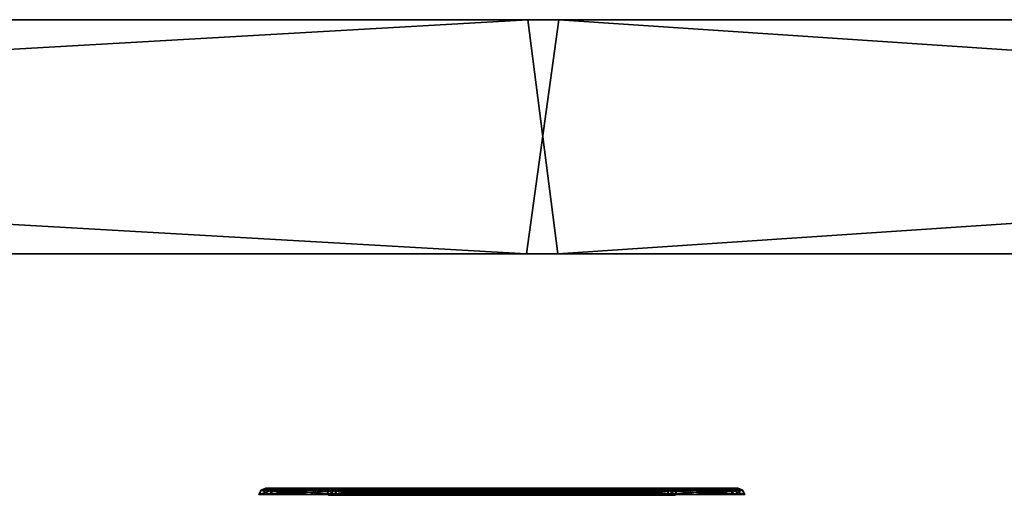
# Model space of a CAD drawing. Header units: millimetres. Extents: x -150 to 150, y -85 to 1149.
# Tile 214 of 256: x 102.25 to 106.45, y 1014.37 to 1016.4. Entities that reach past the tile are written whole.
import ezdxf

# ---------------------------------------------------------------- set-up
doc = ezdxf.new("R2010")
doc.units = ezdxf.units.MM
doc.header["$LTSCALE"] = 21.359881
for name, color, linetype in [('3798', 7, 'CONTINUOUS'), ('3799', 7, 'CONTINUOUS'), ('3800', 7, 'CONTINUOUS'), ('3801', 7, 'CONTINUOUS'), ('3802', 7, 'CONTINUOUS'), ('3803', 7, 'CONTINUOUS'), ('3804', 7, 'CONTINUOUS'), ('3805', 7, 'CONTINUOUS'), ('3839', 7, 'CONTINUOUS'), ('3840', 7, 'CONTINUOUS'), ('3841', 7, 'CONTINUOUS'), ('3842', 7, 'CONTINUOUS'), ('3843', 7, 'CONTINUOUS'), ('3844', 7, 'CONTINUOUS'), ('3845', 7, 'CONTINUOUS'), ('3846', 7, 'CONTINUOUS'), ('9017', 7, 'CONTINUOUS'), ('9018', 7, 'CONTINUOUS'), ('9019', 7, 'CONTINUOUS')]:
    doc.layers.add(name, color=color, linetype=linetype)

msp = doc.modelspace()

# ---------------------------------------------------------------- linework, layer by layer
at = {"layer": '3798', "linetype": 'CONTINUOUS'}
for points in [[(104.0511, 1014.3912, 261.321), (104.0533, 1014.3815, 261.3271), (104.441, 1014.37, 261.298), (104.0511, 1014.3912, 261.321)], [(104.4426, 1014.3912, 261.2894), (104.0511, 1014.3912, 261.321), (104.441, 1014.37, 261.298), (104.4426, 1014.3912, 261.2894)], [(104.0533, 1014.3815, 261.3271), (104.0541, 1014.37, 261.3293), (104.441, 1014.37, 261.298), (104.0533, 1014.3815, 261.3271)], [(104.7918, 1014.37, 261.4645), (104.4426, 1014.3912, 261.2894), (104.441, 1014.37, 261.298), (104.7918, 1014.37, 261.4645)], [(104.7975, 1014.3912, 261.4578), (104.4426, 1014.3912, 261.2894), (104.7918, 1014.37, 261.4645), (104.7975, 1014.3912, 261.4578)], [(104.5584, 1014.3815, 262.7444), (104.8839, 1014.3912, 262.5274), (104.5577, 1014.37, 262.7422), (104.5584, 1014.3815, 262.7444)], [(104.5577, 1014.37, 262.7422), (104.8839, 1014.3912, 262.5274), (104.8772, 1014.37, 262.5217), (104.5577, 1014.37, 262.7422)], [(104.5606, 1014.3912, 262.7505), (104.8839, 1014.3912, 262.5274), (104.5584, 1014.3815, 262.7444), (104.5606, 1014.3912, 262.7505)], [(105.0123, 1014.37, 261.784), (104.7975, 1014.3912, 261.4578), (104.7918, 1014.37, 261.4645), (105.0123, 1014.37, 261.784)], [(105.0206, 1014.3912, 261.781), (104.7975, 1014.3912, 261.4578), (105.0123, 1014.37, 261.784), (105.0206, 1014.3912, 261.781)], [(104.8839, 1014.3912, 262.5274), (105.0522, 1014.3912, 262.1725), (104.8772, 1014.37, 262.5217), (104.8839, 1014.3912, 262.5274)], [(104.8772, 1014.37, 262.5217), (105.0522, 1014.3912, 262.1725), (105.0436, 1014.37, 262.1709), (104.8772, 1014.37, 262.5217)], [(105.0436, 1014.37, 262.1709), (105.0206, 1014.3912, 261.781), (105.0123, 1014.37, 261.784), (105.0436, 1014.37, 262.1709)], [(105.0522, 1014.3912, 262.1725), (105.0206, 1014.3912, 261.781), (105.0436, 1014.37, 262.1709), (105.0522, 1014.3912, 262.1725)]]:
    msp.add_3dface(points, dxfattribs=at)
at = {"layer": '3799', "linetype": 'CONTINUOUS'}
for points in [[(104.044, 1014.4, 261.301), (104.4426, 1014.3912, 261.2894), (104.4466, 1014.4, 261.2686), (104.044, 1014.4, 261.301)], [(104.4426, 1014.3912, 261.2894), (104.044, 1014.4, 261.301), (104.0479, 1014.3977, 261.3119), (104.4426, 1014.3912, 261.2894)], [(104.0511, 1014.3912, 261.321), (104.4426, 1014.3912, 261.2894), (104.0479, 1014.3977, 261.3119), (104.0511, 1014.3912, 261.321)], [(104.4426, 1014.3912, 261.2894), (104.7975, 1014.3912, 261.4578), (104.4466, 1014.4, 261.2686), (104.4426, 1014.3912, 261.2894)], [(104.4466, 1014.4, 261.2686), (104.7975, 1014.3912, 261.4578), (104.8102, 1014.4, 261.4407), (104.4466, 1014.4, 261.2686)], [(104.8839, 1014.3912, 262.5274), (104.5606, 1014.3912, 262.7505), (104.7499, 1014.4, 262.6771), (104.8839, 1014.3912, 262.5274)], [(104.7499, 1014.4, 262.6771), (104.5606, 1014.3912, 262.7505), (104.5639, 1014.3977, 262.7597), (104.7499, 1014.4, 262.6771)], [(104.5678, 1014.4, 262.7705), (104.7499, 1014.4, 262.6771), (104.5639, 1014.3977, 262.7597), (104.5678, 1014.4, 262.7705)], [(104.9016, 1014.4, 262.5392), (104.8839, 1014.3912, 262.5274), (104.7499, 1014.4, 262.6771), (104.9016, 1014.4, 262.5392)], [(104.7975, 1014.3912, 261.4578), (105.0206, 1014.3912, 261.781), (105.0402, 1014.4, 261.7726), (104.7975, 1014.3912, 261.4578)], [(104.8102, 1014.4, 261.4407), (104.7975, 1014.3912, 261.4578), (105.0402, 1014.4, 261.7726), (104.8102, 1014.4, 261.4407)], [(105.0522, 1014.3912, 262.1725), (104.8839, 1014.3912, 262.5274), (104.9016, 1014.4, 262.5392), (105.0522, 1014.3912, 262.1725)], [(105.0735, 1014.4, 262.1743), (105.0522, 1014.3912, 262.1725), (104.9016, 1014.4, 262.5392), (105.0735, 1014.4, 262.1743)], [(105.0206, 1014.3912, 261.781), (105.0522, 1014.3912, 262.1725), (105.0735, 1014.4, 262.1743), (105.0206, 1014.3912, 261.781)], [(105.0402, 1014.4, 261.7726), (105.0206, 1014.3912, 261.781), (105.0735, 1014.4, 262.1743), (105.0402, 1014.4, 261.7726)]]:
    msp.add_3dface(points, dxfattribs=at)
at = {"layer": '3800', "linetype": 'CONTINUOUS'}
for points in [[(103.5595, 1014.3912, 261.899), (103.5911, 1014.3912, 262.2905), (103.5682, 1014.37, 261.9006), (103.5595, 1014.3912, 261.899)], [(103.7279, 1014.3912, 261.5442), (103.5595, 1014.3912, 261.899), (103.7346, 1014.37, 261.5498), (103.7279, 1014.3912, 261.5442)], [(103.7346, 1014.37, 261.5498), (103.5595, 1014.3912, 261.899), (103.5682, 1014.37, 261.9006), (103.7346, 1014.37, 261.5498)], [(103.5682, 1014.37, 261.9006), (103.5911, 1014.3912, 262.2905), (103.5994, 1014.37, 262.2876), (103.5682, 1014.37, 261.9006)], [(103.5911, 1014.3912, 262.2905), (103.8143, 1014.3912, 262.6138), (103.5994, 1014.37, 262.2876), (103.5911, 1014.3912, 262.2905)], [(103.5994, 1014.37, 262.2876), (103.8143, 1014.3912, 262.6138), (103.82, 1014.37, 262.6071), (103.5994, 1014.37, 262.2876)], [(104.0541, 1014.37, 261.3293), (104.0533, 1014.3815, 261.3271), (103.7279, 1014.3912, 261.5442), (104.0541, 1014.37, 261.3293)], [(104.0541, 1014.37, 261.3293), (103.7279, 1014.3912, 261.5442), (103.7346, 1014.37, 261.5498), (104.0541, 1014.37, 261.3293)], [(104.0533, 1014.3815, 261.3271), (104.0511, 1014.3912, 261.321), (103.7279, 1014.3912, 261.5442), (104.0533, 1014.3815, 261.3271)], [(103.8143, 1014.3912, 262.6138), (104.1691, 1014.3912, 262.7821), (103.82, 1014.37, 262.6071), (103.8143, 1014.3912, 262.6138)], [(103.82, 1014.37, 262.6071), (104.1691, 1014.3912, 262.7821), (104.1707, 1014.37, 262.7735), (103.82, 1014.37, 262.6071)], [(104.1691, 1014.3912, 262.7821), (104.5606, 1014.3912, 262.7505), (104.1707, 1014.37, 262.7735), (104.1691, 1014.3912, 262.7821)], [(104.5606, 1014.3912, 262.7505), (104.5584, 1014.3815, 262.7444), (104.1707, 1014.37, 262.7735), (104.5606, 1014.3912, 262.7505)], [(104.5584, 1014.3815, 262.7444), (104.5577, 1014.37, 262.7422), (104.1707, 1014.37, 262.7735), (104.5584, 1014.3815, 262.7444)]]:
    msp.add_3dface(points, dxfattribs=at)
at = {"layer": '3801', "linetype": 'CONTINUOUS'}
for points in [[(103.5911, 1014.3912, 262.2905), (103.5595, 1014.3912, 261.899), (103.5383, 1014.4, 261.8972), (103.5911, 1014.3912, 262.2905)], [(103.5716, 1014.4, 262.2989), (103.5911, 1014.3912, 262.2905), (103.5383, 1014.4, 261.8972), (103.5716, 1014.4, 262.2989)], [(103.5383, 1014.4, 261.8972), (103.5595, 1014.3912, 261.899), (103.7101, 1014.4, 261.5323), (103.5383, 1014.4, 261.8972)], [(103.5595, 1014.3912, 261.899), (103.7279, 1014.3912, 261.5442), (103.7101, 1014.4, 261.5323), (103.5595, 1014.3912, 261.899)], [(103.8143, 1014.3912, 262.6138), (103.5911, 1014.3912, 262.2905), (103.5716, 1014.4, 262.2989), (103.8143, 1014.3912, 262.6138)], [(103.8016, 1014.4, 262.6308), (103.8143, 1014.3912, 262.6138), (103.5716, 1014.4, 262.2989), (103.8016, 1014.4, 262.6308)], [(103.7101, 1014.4, 261.5323), (103.7279, 1014.3912, 261.5442), (103.8619, 1014.4, 261.3945), (103.7101, 1014.4, 261.5323)], [(103.7279, 1014.3912, 261.5442), (104.0511, 1014.3912, 261.321), (103.8619, 1014.4, 261.3945), (103.7279, 1014.3912, 261.5442)], [(104.1652, 1014.4, 262.803), (103.8143, 1014.3912, 262.6138), (103.8016, 1014.4, 262.6308), (104.1652, 1014.4, 262.803)], [(104.1691, 1014.3912, 262.7821), (103.8143, 1014.3912, 262.6138), (104.1652, 1014.4, 262.803), (104.1691, 1014.3912, 262.7821)], [(104.0511, 1014.3912, 261.321), (104.0479, 1014.3977, 261.3119), (103.8619, 1014.4, 261.3945), (104.0511, 1014.3912, 261.321)], [(104.0479, 1014.3977, 261.3119), (104.044, 1014.4, 261.301), (103.8619, 1014.4, 261.3945), (104.0479, 1014.3977, 261.3119)], [(104.5678, 1014.4, 262.7705), (104.1691, 1014.3912, 262.7821), (104.1652, 1014.4, 262.803), (104.5678, 1014.4, 262.7705)], [(104.5678, 1014.4, 262.7705), (104.5639, 1014.3977, 262.7597), (104.1691, 1014.3912, 262.7821), (104.5678, 1014.4, 262.7705)], [(104.5639, 1014.3977, 262.7597), (104.5606, 1014.3912, 262.7505), (104.1691, 1014.3912, 262.7821), (104.5639, 1014.3977, 262.7597)]]:
    msp.add_3dface(points, dxfattribs=at)
at = {"layer": '3802', "linetype": 'CONTINUOUS'}
for points in [[(103.9534, 1014.3837, 261.0469), (104.4939, 1014.3923, 261.0097), (103.9524, 1014.3733, 261.044), (103.9534, 1014.3837, 261.0469)], [(103.9524, 1014.3733, 261.044), (104.4939, 1014.3923, 261.0097), (104.4956, 1014.3733, 261.0001), (103.9524, 1014.3733, 261.044)], [(103.9557, 1014.3923, 261.0532), (104.4939, 1014.3923, 261.0097), (103.9534, 1014.3837, 261.0469), (103.9557, 1014.3923, 261.0532)], [(104.4939, 1014.3923, 261.0097), (104.9817, 1014.3923, 261.2412), (104.4956, 1014.3733, 261.0001), (104.4939, 1014.3923, 261.0097)], [(104.4956, 1014.3733, 261.0001), (104.9817, 1014.3923, 261.2412), (104.988, 1014.3733, 261.2337), (104.4956, 1014.3733, 261.0001)], [(104.6561, 1014.3923, 263.0183), (104.6583, 1014.3837, 263.0246), (105.1079, 1014.3733, 262.7179), (104.6561, 1014.3923, 263.0183)], [(105.1004, 1014.3923, 262.7116), (104.6561, 1014.3923, 263.0183), (105.1079, 1014.3733, 262.7179), (105.1004, 1014.3923, 262.7116)], [(104.6583, 1014.3837, 263.0246), (104.6594, 1014.3733, 263.0275), (105.1079, 1014.3733, 262.7179), (104.6583, 1014.3837, 263.0246)], [(104.9817, 1014.3923, 261.2412), (105.2884, 1014.3923, 261.6856), (104.988, 1014.3733, 261.2337), (104.9817, 1014.3923, 261.2412)], [(104.988, 1014.3733, 261.2337), (105.2884, 1014.3923, 261.6856), (105.2977, 1014.3733, 261.6823), (104.988, 1014.3733, 261.2337)], [(105.3319, 1014.3923, 262.2238), (105.1004, 1014.3923, 262.7116), (105.3415, 1014.3733, 262.2255), (105.3319, 1014.3923, 262.2238)], [(105.3415, 1014.3733, 262.2255), (105.1004, 1014.3923, 262.7116), (105.1079, 1014.3733, 262.7179), (105.3415, 1014.3733, 262.2255)], [(105.2884, 1014.3923, 261.6856), (105.3319, 1014.3923, 262.2238), (105.2977, 1014.3733, 261.6823), (105.2884, 1014.3923, 261.6856)], [(105.2977, 1014.3733, 261.6823), (105.3319, 1014.3923, 262.2238), (105.3415, 1014.3733, 262.2255), (105.2977, 1014.3733, 261.6823)]]:
    msp.add_3dface(points, dxfattribs=at)
at = {"layer": '3803', "linetype": 'CONTINUOUS'}
for points in [[(104.4939, 1014.3923, 261.0097), (103.9557, 1014.3923, 261.0532), (104.2251, 1014.4, 261.0159), (104.4939, 1014.3923, 261.0097)], [(104.2251, 1014.4, 261.0159), (103.9557, 1014.3923, 261.0532), (103.9588, 1014.398, 261.062), (104.2251, 1014.4, 261.0159)], [(103.9624, 1014.4, 261.0721), (104.2251, 1014.4, 261.0159), (103.9588, 1014.398, 261.062), (103.9624, 1014.4, 261.0721)], [(104.4936, 1014.4, 261.0301), (104.4939, 1014.3923, 261.0097), (104.2251, 1014.4, 261.0159), (104.4936, 1014.4, 261.0301)], [(104.9817, 1014.3923, 261.2412), (104.4939, 1014.3923, 261.0097), (104.4936, 1014.4, 261.0301), (104.9817, 1014.3923, 261.2412)], [(104.9708, 1014.4, 261.2582), (104.9817, 1014.3923, 261.2412), (104.4936, 1014.4, 261.0301), (104.9708, 1014.4, 261.2582)], [(104.6494, 1014.4, 262.9994), (105.1004, 1014.3923, 262.7116), (105.0856, 1014.4, 262.6981), (104.6494, 1014.4, 262.9994)], [(105.1004, 1014.3923, 262.7116), (104.6494, 1014.4, 262.9994), (104.653, 1014.398, 263.0095), (105.1004, 1014.3923, 262.7116)], [(104.6561, 1014.3923, 263.0183), (105.1004, 1014.3923, 262.7116), (104.653, 1014.398, 263.0095), (104.6561, 1014.3923, 263.0183)], [(105.2884, 1014.3923, 261.6856), (104.9817, 1014.3923, 261.2412), (104.9708, 1014.4, 261.2582), (105.2884, 1014.3923, 261.6856)], [(105.2698, 1014.4, 261.693), (105.2884, 1014.3923, 261.6856), (104.9708, 1014.4, 261.2582), (105.2698, 1014.4, 261.693)], [(105.1004, 1014.3923, 262.7116), (105.3319, 1014.3923, 262.2238), (105.0856, 1014.4, 262.6981), (105.1004, 1014.3923, 262.7116)], [(105.0856, 1014.4, 262.6981), (105.3319, 1014.3923, 262.2238), (105.3122, 1014.4, 262.2204), (105.0856, 1014.4, 262.6981)], [(105.3319, 1014.3923, 262.2238), (105.2884, 1014.3923, 261.6856), (105.2698, 1014.4, 261.693), (105.3319, 1014.3923, 262.2238)], [(105.3122, 1014.4, 262.2204), (105.3319, 1014.3923, 262.2238), (105.2698, 1014.4, 261.693), (105.3122, 1014.4, 262.2204)]]:
    msp.add_3dface(points, dxfattribs=at)
at = {"layer": '3804', "linetype": 'CONTINUOUS'}
for points in [[(103.2799, 1014.3923, 261.8478), (103.5113, 1014.3923, 261.36), (103.2702, 1014.3733, 261.846), (103.2799, 1014.3923, 261.8478)], [(103.2702, 1014.3733, 261.846), (103.5113, 1014.3923, 261.36), (103.5039, 1014.3733, 261.3536), (103.2702, 1014.3733, 261.846)], [(103.3141, 1014.3733, 262.3893), (103.2799, 1014.3923, 261.8478), (103.2702, 1014.3733, 261.846), (103.3141, 1014.3733, 262.3893)], [(103.3233, 1014.3923, 262.386), (103.2799, 1014.3923, 261.8478), (103.3141, 1014.3733, 262.3893), (103.3233, 1014.3923, 262.386)], [(103.6237, 1014.3733, 262.8378), (103.3233, 1014.3923, 262.386), (103.3141, 1014.3733, 262.3893), (103.6237, 1014.3733, 262.8378)], [(103.6301, 1014.3923, 262.8303), (103.3233, 1014.3923, 262.386), (103.6237, 1014.3733, 262.8378), (103.6301, 1014.3923, 262.8303)], [(103.9557, 1014.3923, 261.0532), (103.9534, 1014.3837, 261.0469), (103.5039, 1014.3733, 261.3536), (103.9557, 1014.3923, 261.0532)], [(103.5113, 1014.3923, 261.36), (103.9557, 1014.3923, 261.0532), (103.5039, 1014.3733, 261.3536), (103.5113, 1014.3923, 261.36)], [(103.9534, 1014.3837, 261.0469), (103.9524, 1014.3733, 261.044), (103.5039, 1014.3733, 261.3536), (103.9534, 1014.3837, 261.0469)], [(104.1161, 1014.3733, 263.0714), (103.6301, 1014.3923, 262.8303), (103.6237, 1014.3733, 262.8378), (104.1161, 1014.3733, 263.0714)], [(104.1179, 1014.3923, 263.0618), (103.6301, 1014.3923, 262.8303), (104.1161, 1014.3733, 263.0714), (104.1179, 1014.3923, 263.0618)], [(104.6594, 1014.3733, 263.0275), (104.1179, 1014.3923, 263.0618), (104.1161, 1014.3733, 263.0714), (104.6594, 1014.3733, 263.0275)], [(104.6594, 1014.3733, 263.0275), (104.6583, 1014.3837, 263.0246), (104.1179, 1014.3923, 263.0618), (104.6594, 1014.3733, 263.0275)], [(104.6583, 1014.3837, 263.0246), (104.6561, 1014.3923, 263.0183), (104.1179, 1014.3923, 263.0618), (104.6583, 1014.3837, 263.0246)]]:
    msp.add_3dface(points, dxfattribs=at)
at = {"layer": '3805', "linetype": 'CONTINUOUS'}
for points in [[(103.5113, 1014.3923, 261.36), (103.2799, 1014.3923, 261.8478), (103.5261, 1014.4, 261.3734), (103.5113, 1014.3923, 261.36)], [(103.2799, 1014.3923, 261.8478), (103.3233, 1014.3923, 262.386), (103.3419, 1014.4, 262.3785), (103.2799, 1014.3923, 261.8478)], [(103.5261, 1014.4, 261.3734), (103.2799, 1014.3923, 261.8478), (103.2996, 1014.4, 261.8512), (103.5261, 1014.4, 261.3734)], [(103.2996, 1014.4, 261.8512), (103.2799, 1014.3923, 261.8478), (103.3419, 1014.4, 262.3785), (103.2996, 1014.4, 261.8512)], [(103.3233, 1014.3923, 262.386), (103.6301, 1014.3923, 262.8303), (103.641, 1014.4, 262.8133), (103.3233, 1014.3923, 262.386)], [(103.3419, 1014.4, 262.3785), (103.3233, 1014.3923, 262.386), (103.641, 1014.4, 262.8133), (103.3419, 1014.4, 262.3785)], [(103.9624, 1014.4, 261.0721), (103.9588, 1014.398, 261.062), (103.5113, 1014.3923, 261.36), (103.9624, 1014.4, 261.0721)], [(103.9624, 1014.4, 261.0721), (103.5113, 1014.3923, 261.36), (103.5261, 1014.4, 261.3734), (103.9624, 1014.4, 261.0721)], [(103.9588, 1014.398, 261.062), (103.9557, 1014.3923, 261.0532), (103.5113, 1014.3923, 261.36), (103.9588, 1014.398, 261.062)], [(103.6301, 1014.3923, 262.8303), (104.1179, 1014.3923, 263.0618), (104.1182, 1014.4, 263.0415), (103.6301, 1014.3923, 262.8303)], [(103.641, 1014.4, 262.8133), (103.6301, 1014.3923, 262.8303), (104.1182, 1014.4, 263.0415), (103.641, 1014.4, 262.8133)], [(104.1179, 1014.3923, 263.0618), (104.6561, 1014.3923, 263.0183), (104.3867, 1014.4, 263.0556), (104.1179, 1014.3923, 263.0618)], [(104.1182, 1014.4, 263.0415), (104.1179, 1014.3923, 263.0618), (104.3867, 1014.4, 263.0556), (104.1182, 1014.4, 263.0415)], [(104.6561, 1014.3923, 263.0183), (104.653, 1014.398, 263.0095), (104.3867, 1014.4, 263.0556), (104.6561, 1014.3923, 263.0183)], [(104.653, 1014.398, 263.0095), (104.6494, 1014.4, 262.9994), (104.3867, 1014.4, 263.0556), (104.653, 1014.398, 263.0095)]]:
    msp.add_3dface(points, dxfattribs=at)
at = {"layer": '3839', "linetype": 'CONTINUOUS'}
for points in [[(104.0416, 1014.3912, 338.6755), (104.4326, 1014.3912, 338.7124), (104.0439, 1014.3815, 338.6694), (104.0416, 1014.3912, 338.6755)], [(104.0439, 1014.3815, 338.6694), (104.4326, 1014.3912, 338.7124), (104.0447, 1014.37, 338.6673), (104.0439, 1014.3815, 338.6694)], [(104.0447, 1014.37, 338.6673), (104.4326, 1014.3912, 338.7124), (104.4312, 1014.37, 338.7037), (104.0447, 1014.37, 338.6673)], [(104.4326, 1014.3912, 338.7124), (104.7897, 1014.3912, 338.5487), (104.4312, 1014.37, 338.7037), (104.4326, 1014.3912, 338.7124)], [(104.4312, 1014.37, 338.7037), (104.7897, 1014.3912, 338.5487), (104.7841, 1014.37, 338.542), (104.4312, 1014.37, 338.7037)], [(104.5679, 1014.3815, 337.2591), (104.5671, 1014.37, 337.2612), (104.8836, 1014.37, 337.486), (104.5679, 1014.3815, 337.2591)], [(104.5702, 1014.3912, 337.253), (104.5679, 1014.3815, 337.2591), (104.8836, 1014.37, 337.486), (104.5702, 1014.3912, 337.253)], [(104.8904, 1014.3912, 337.4804), (104.5702, 1014.3912, 337.253), (104.8836, 1014.37, 337.486), (104.8904, 1014.3912, 337.4804)], [(104.7897, 1014.3912, 338.5487), (105.0172, 1014.3912, 338.2285), (104.7841, 1014.37, 338.542), (104.7897, 1014.3912, 338.5487)], [(104.7841, 1014.37, 338.542), (105.0172, 1014.3912, 338.2285), (105.0089, 1014.37, 338.2255), (104.7841, 1014.37, 338.542)], [(105.0453, 1014.37, 337.8389), (104.8904, 1014.3912, 337.4804), (104.8836, 1014.37, 337.486), (105.0453, 1014.37, 337.8389)], [(105.054, 1014.3912, 337.8375), (104.8904, 1014.3912, 337.4804), (105.0453, 1014.37, 337.8389), (105.054, 1014.3912, 337.8375)], [(105.0172, 1014.3912, 338.2285), (105.054, 1014.3912, 337.8375), (105.0089, 1014.37, 338.2255), (105.0172, 1014.3912, 338.2285)], [(105.0089, 1014.37, 338.2255), (105.054, 1014.3912, 337.8375), (105.0453, 1014.37, 337.8389), (105.0089, 1014.37, 338.2255)]]:
    msp.add_3dface(points, dxfattribs=at)
at = {"layer": '3840', "linetype": 'CONTINUOUS'}
for points in [[(104.0342, 1014.4, 338.6954), (104.2338, 1014.4, 338.7409), (104.0382, 1014.3977, 338.6846), (104.0342, 1014.4, 338.6954)], [(104.2338, 1014.4, 338.7409), (104.0416, 1014.3912, 338.6755), (104.0382, 1014.3977, 338.6846), (104.2338, 1014.4, 338.7409)], [(104.4326, 1014.3912, 338.7124), (104.0416, 1014.3912, 338.6755), (104.2338, 1014.4, 338.7409), (104.4326, 1014.3912, 338.7124)], [(104.4386, 1014.4, 338.7329), (104.4326, 1014.3912, 338.7124), (104.2338, 1014.4, 338.7409), (104.4386, 1014.4, 338.7329)], [(104.7897, 1014.3912, 338.5487), (104.4326, 1014.3912, 338.7124), (104.4386, 1014.4, 338.7329), (104.7897, 1014.3912, 338.5487)], [(104.8048, 1014.4, 338.5638), (104.7897, 1014.3912, 338.5487), (104.4386, 1014.4, 338.7329), (104.8048, 1014.4, 338.5638)], [(104.5702, 1014.3912, 337.253), (104.8904, 1014.3912, 337.4804), (104.5735, 1014.3977, 337.2438), (104.5702, 1014.3912, 337.253)], [(104.8904, 1014.3912, 337.4804), (104.5775, 1014.4, 337.2331), (104.5735, 1014.3977, 337.2438), (104.8904, 1014.3912, 337.4804)], [(104.5775, 1014.4, 337.2331), (104.8904, 1014.3912, 337.4804), (104.9068, 1014.4, 337.467), (104.5775, 1014.4, 337.2331)], [(105.0172, 1014.3912, 338.2285), (104.7897, 1014.3912, 338.5487), (104.8048, 1014.4, 338.5638), (105.0172, 1014.3912, 338.2285)], [(105.0375, 1014.4, 338.2347), (105.0172, 1014.3912, 338.2285), (104.8048, 1014.4, 338.5638), (105.0375, 1014.4, 338.2347)], [(104.8904, 1014.3912, 337.4804), (105.054, 1014.3912, 337.8375), (104.9068, 1014.4, 337.467), (104.8904, 1014.3912, 337.4804)], [(104.9068, 1014.4, 337.467), (105.054, 1014.3912, 337.8375), (105.0747, 1014.4, 337.8325), (104.9068, 1014.4, 337.467)], [(105.054, 1014.3912, 337.8375), (105.0172, 1014.3912, 338.2285), (105.0375, 1014.4, 338.2347), (105.054, 1014.3912, 337.8375)], [(105.0747, 1014.4, 337.8325), (105.054, 1014.3912, 337.8375), (105.0375, 1014.4, 338.2347), (105.0747, 1014.4, 337.8325)]]:
    msp.add_3dface(points, dxfattribs=at)
at = {"layer": '3841', "linetype": 'CONTINUOUS'}
for points in [[(103.5578, 1014.3912, 338.091), (103.7214, 1014.3912, 338.4481), (103.5664, 1014.37, 338.0895), (103.5578, 1014.3912, 338.091)], [(103.5946, 1014.3912, 337.7), (103.5578, 1014.3912, 338.091), (103.6028, 1014.37, 337.703), (103.5946, 1014.3912, 337.7)], [(103.6028, 1014.37, 337.703), (103.5578, 1014.3912, 338.091), (103.5664, 1014.37, 338.0895), (103.6028, 1014.37, 337.703)], [(103.5664, 1014.37, 338.0895), (103.7214, 1014.3912, 338.4481), (103.7281, 1014.37, 338.4425), (103.5664, 1014.37, 338.0895)], [(103.822, 1014.3912, 337.3797), (103.5946, 1014.3912, 337.7), (103.8276, 1014.37, 337.3865), (103.822, 1014.3912, 337.3797)], [(103.8276, 1014.37, 337.3865), (103.5946, 1014.3912, 337.7), (103.6028, 1014.37, 337.703), (103.8276, 1014.37, 337.3865)], [(103.7214, 1014.3912, 338.4481), (104.0416, 1014.3912, 338.6755), (103.7281, 1014.37, 338.4425), (103.7214, 1014.3912, 338.4481)], [(104.0416, 1014.3912, 338.6755), (104.0439, 1014.3815, 338.6694), (103.7281, 1014.37, 338.4425), (104.0416, 1014.3912, 338.6755)], [(104.0439, 1014.3815, 338.6694), (104.0447, 1014.37, 338.6673), (103.7281, 1014.37, 338.4425), (104.0439, 1014.3815, 338.6694)], [(104.1791, 1014.3912, 337.2161), (103.822, 1014.3912, 337.3797), (104.1806, 1014.37, 337.2248), (104.1791, 1014.3912, 337.2161)], [(104.1806, 1014.37, 337.2248), (103.822, 1014.3912, 337.3797), (103.8276, 1014.37, 337.3865), (104.1806, 1014.37, 337.2248)], [(104.5671, 1014.37, 337.2612), (104.5679, 1014.3815, 337.2591), (104.1791, 1014.3912, 337.2161), (104.5671, 1014.37, 337.2612)], [(104.5671, 1014.37, 337.2612), (104.1791, 1014.3912, 337.2161), (104.1806, 1014.37, 337.2248), (104.5671, 1014.37, 337.2612)], [(104.5679, 1014.3815, 337.2591), (104.5702, 1014.3912, 337.253), (104.1791, 1014.3912, 337.2161), (104.5679, 1014.3815, 337.2591)]]:
    msp.add_3dface(points, dxfattribs=at)
at = {"layer": '3842', "linetype": 'CONTINUOUS'}
for points in [[(103.7049, 1014.4, 338.4615), (103.5578, 1014.3912, 338.091), (103.5371, 1014.4, 338.0959), (103.7049, 1014.4, 338.4615)], [(103.5371, 1014.4, 338.0959), (103.5578, 1014.3912, 338.091), (103.5743, 1014.4, 337.6938), (103.5371, 1014.4, 338.0959)], [(103.7214, 1014.3912, 338.4481), (103.5578, 1014.3912, 338.091), (103.7049, 1014.4, 338.4615), (103.7214, 1014.3912, 338.4481)], [(103.5578, 1014.3912, 338.091), (103.5946, 1014.3912, 337.7), (103.5743, 1014.4, 337.6938), (103.5578, 1014.3912, 338.091)], [(103.5743, 1014.4, 337.6938), (103.5946, 1014.3912, 337.7), (103.8069, 1014.4, 337.3647), (103.5743, 1014.4, 337.6938)], [(103.5946, 1014.3912, 337.7), (103.822, 1014.3912, 337.3797), (103.8069, 1014.4, 337.3647), (103.5946, 1014.3912, 337.7)], [(104.0342, 1014.4, 338.6954), (103.7214, 1014.3912, 338.4481), (103.7049, 1014.4, 338.4615), (104.0342, 1014.4, 338.6954)], [(104.0342, 1014.4, 338.6954), (104.0382, 1014.3977, 338.6846), (103.7214, 1014.3912, 338.4481), (104.0342, 1014.4, 338.6954)], [(104.0382, 1014.3977, 338.6846), (104.0416, 1014.3912, 338.6755), (103.7214, 1014.3912, 338.4481), (104.0382, 1014.3977, 338.6846)], [(103.8069, 1014.4, 337.3647), (103.822, 1014.3912, 337.3797), (104.1731, 1014.4, 337.1956), (103.8069, 1014.4, 337.3647)], [(103.822, 1014.3912, 337.3797), (104.1791, 1014.3912, 337.2161), (104.1731, 1014.4, 337.1956), (103.822, 1014.3912, 337.3797)], [(104.1731, 1014.4, 337.1956), (104.1791, 1014.3912, 337.2161), (104.378, 1014.4, 337.1876), (104.1731, 1014.4, 337.1956)], [(104.1791, 1014.3912, 337.2161), (104.5702, 1014.3912, 337.253), (104.378, 1014.4, 337.1876), (104.1791, 1014.3912, 337.2161)], [(104.5702, 1014.3912, 337.253), (104.5735, 1014.3977, 337.2438), (104.378, 1014.4, 337.1876), (104.5702, 1014.3912, 337.253)], [(104.5735, 1014.3977, 337.2438), (104.5775, 1014.4, 337.2331), (104.378, 1014.4, 337.1876), (104.5735, 1014.3977, 337.2438)]]:
    msp.add_3dface(points, dxfattribs=at)
at = {"layer": '3843', "linetype": 'CONTINUOUS'}
for points in [[(103.9403, 1014.3837, 338.9483), (103.9392, 1014.3733, 338.9512), (104.4818, 1014.3733, 339.0023), (103.9403, 1014.3837, 338.9483)], [(103.9426, 1014.3923, 338.942), (103.9403, 1014.3837, 338.9483), (104.4818, 1014.3733, 339.0023), (103.9426, 1014.3923, 338.942)], [(104.4801, 1014.3923, 338.9927), (103.9426, 1014.3923, 338.942), (104.4818, 1014.3733, 339.0023), (104.4801, 1014.3923, 338.9927)], [(104.971, 1014.3923, 338.7678), (104.4801, 1014.3923, 338.9927), (104.9773, 1014.3733, 338.7753), (104.971, 1014.3923, 338.7678)], [(104.9773, 1014.3733, 338.7753), (104.4801, 1014.3923, 338.9927), (104.4818, 1014.3733, 339.0023), (104.9773, 1014.3733, 338.7753)], [(104.6692, 1014.3923, 336.9865), (105.1094, 1014.3923, 337.2991), (104.6715, 1014.3837, 336.9802), (104.6692, 1014.3923, 336.9865)], [(104.6715, 1014.3837, 336.9802), (105.1094, 1014.3923, 337.2991), (104.6726, 1014.3733, 336.9773), (104.6715, 1014.3837, 336.9802)], [(104.6726, 1014.3733, 336.9773), (105.1094, 1014.3923, 337.2991), (105.1169, 1014.3733, 337.2929), (104.6726, 1014.3733, 336.9773)], [(105.2837, 1014.3923, 338.3275), (104.971, 1014.3923, 338.7678), (105.2928, 1014.3733, 338.3309), (105.2837, 1014.3923, 338.3275)], [(105.2928, 1014.3733, 338.3309), (104.971, 1014.3923, 338.7678), (104.9773, 1014.3733, 338.7753), (105.2928, 1014.3733, 338.3309)], [(105.1094, 1014.3923, 337.2991), (105.3343, 1014.3923, 337.79), (105.1169, 1014.3733, 337.2929), (105.1094, 1014.3923, 337.2991)], [(105.1169, 1014.3733, 337.2929), (105.3343, 1014.3923, 337.79), (105.344, 1014.3733, 337.7883), (105.1169, 1014.3733, 337.2929)], [(105.3343, 1014.3923, 337.79), (105.2837, 1014.3923, 338.3275), (105.344, 1014.3733, 337.7883), (105.3343, 1014.3923, 337.79)], [(105.344, 1014.3733, 337.7883), (105.2837, 1014.3923, 338.3275), (105.2928, 1014.3733, 338.3309), (105.344, 1014.3733, 337.7883)]]:
    msp.add_3dface(points, dxfattribs=at)
at = {"layer": '3844', "linetype": 'CONTINUOUS'}
for points in [[(103.9426, 1014.3923, 338.942), (104.4801, 1014.3923, 338.9927), (103.9458, 1014.398, 338.9333), (103.9426, 1014.3923, 338.942)], [(104.4801, 1014.3923, 338.9927), (103.9496, 1014.4, 338.9232), (103.9458, 1014.398, 338.9333), (104.4801, 1014.3923, 338.9927)], [(103.9496, 1014.4, 338.9232), (104.4801, 1014.3923, 338.9927), (104.4775, 1014.4, 338.9728), (103.9496, 1014.4, 338.9232)], [(104.4801, 1014.3923, 338.9927), (104.971, 1014.3923, 338.7678), (104.4775, 1014.4, 338.9728), (104.4801, 1014.3923, 338.9927)], [(104.4775, 1014.4, 338.9728), (104.971, 1014.3923, 338.7678), (104.9581, 1014.4, 338.7525), (104.4775, 1014.4, 338.9728)], [(104.6622, 1014.4, 337.0052), (104.8995, 1014.4, 337.131), (104.6659, 1014.398, 336.9952), (104.6622, 1014.4, 337.0052)], [(104.8995, 1014.4, 337.131), (104.6692, 1014.3923, 336.9865), (104.6659, 1014.398, 336.9952), (104.8995, 1014.4, 337.131)], [(105.1094, 1014.3923, 337.2991), (104.6692, 1014.3923, 336.9865), (104.8995, 1014.4, 337.131), (105.1094, 1014.3923, 337.2991)], [(105.0961, 1014.4, 337.3145), (105.1094, 1014.3923, 337.2991), (104.8995, 1014.4, 337.131), (105.0961, 1014.4, 337.3145)], [(104.9581, 1014.4, 338.7525), (104.971, 1014.3923, 338.7678), (105.2646, 1014.4, 338.3213), (104.9581, 1014.4, 338.7525)], [(104.971, 1014.3923, 338.7678), (105.2837, 1014.3923, 338.3275), (105.2646, 1014.4, 338.3213), (104.971, 1014.3923, 338.7678)], [(105.3343, 1014.3923, 337.79), (105.1094, 1014.3923, 337.2991), (105.0961, 1014.4, 337.3145), (105.3343, 1014.3923, 337.79)], [(105.315, 1014.4, 337.796), (105.3343, 1014.3923, 337.79), (105.0961, 1014.4, 337.3145), (105.315, 1014.4, 337.796)], [(105.2646, 1014.4, 338.3213), (105.2837, 1014.3923, 338.3275), (105.315, 1014.4, 337.796), (105.2646, 1014.4, 338.3213)], [(105.2837, 1014.3923, 338.3275), (105.3343, 1014.3923, 337.79), (105.315, 1014.4, 337.796), (105.2837, 1014.3923, 338.3275)]]:
    msp.add_3dface(points, dxfattribs=at)
at = {"layer": '3845', "linetype": 'CONTINUOUS'}
for points in [[(103.2774, 1014.3923, 338.1385), (103.3281, 1014.3923, 337.6009), (103.2678, 1014.3733, 338.1401), (103.2774, 1014.3923, 338.1385)], [(103.2678, 1014.3733, 338.1401), (103.3281, 1014.3923, 337.6009), (103.3189, 1014.3733, 337.5975), (103.2678, 1014.3733, 338.1401)], [(103.4948, 1014.3733, 338.6356), (103.2774, 1014.3923, 338.1385), (103.2678, 1014.3733, 338.1401), (103.4948, 1014.3733, 338.6356)], [(103.5024, 1014.3923, 338.6294), (103.2774, 1014.3923, 338.1385), (103.4948, 1014.3733, 338.6356), (103.5024, 1014.3923, 338.6294)], [(103.3281, 1014.3923, 337.6009), (103.6407, 1014.3923, 337.1607), (103.3189, 1014.3733, 337.5975), (103.3281, 1014.3923, 337.6009)], [(103.3189, 1014.3733, 337.5975), (103.6407, 1014.3923, 337.1607), (103.6345, 1014.3733, 337.1532), (103.3189, 1014.3733, 337.5975)], [(103.9392, 1014.3733, 338.9512), (103.5024, 1014.3923, 338.6294), (103.4948, 1014.3733, 338.6356), (103.9392, 1014.3733, 338.9512)], [(103.9392, 1014.3733, 338.9512), (103.9403, 1014.3837, 338.9483), (103.5024, 1014.3923, 338.6294), (103.9392, 1014.3733, 338.9512)], [(103.9403, 1014.3837, 338.9483), (103.9426, 1014.3923, 338.942), (103.5024, 1014.3923, 338.6294), (103.9403, 1014.3837, 338.9483)], [(103.6407, 1014.3923, 337.1607), (104.1316, 1014.3923, 336.9358), (103.6345, 1014.3733, 337.1532), (103.6407, 1014.3923, 337.1607)], [(103.6345, 1014.3733, 337.1532), (104.1316, 1014.3923, 336.9358), (104.13, 1014.3733, 336.9261), (103.6345, 1014.3733, 337.1532)], [(104.6692, 1014.3923, 336.9865), (104.6715, 1014.3837, 336.9802), (104.13, 1014.3733, 336.9261), (104.6692, 1014.3923, 336.9865)], [(104.1316, 1014.3923, 336.9358), (104.6692, 1014.3923, 336.9865), (104.13, 1014.3733, 336.9261), (104.1316, 1014.3923, 336.9358)], [(104.6715, 1014.3837, 336.9802), (104.6726, 1014.3733, 336.9773), (104.13, 1014.3733, 336.9261), (104.6715, 1014.3837, 336.9802)]]:
    msp.add_3dface(points, dxfattribs=at)
at = {"layer": '3846', "linetype": 'CONTINUOUS'}
for points in [[(103.3281, 1014.3923, 337.6009), (103.2774, 1014.3923, 338.1385), (103.2967, 1014.4, 338.1325), (103.3281, 1014.3923, 337.6009)], [(103.2774, 1014.3923, 338.1385), (103.5024, 1014.3923, 338.6294), (103.5156, 1014.4, 338.614), (103.2774, 1014.3923, 338.1385)], [(103.2967, 1014.4, 338.1325), (103.2774, 1014.3923, 338.1385), (103.5156, 1014.4, 338.614), (103.2967, 1014.4, 338.1325)], [(103.3471, 1014.4, 337.6072), (103.3281, 1014.3923, 337.6009), (103.2967, 1014.4, 338.1325), (103.3471, 1014.4, 337.6072)], [(103.6407, 1014.3923, 337.1607), (103.3281, 1014.3923, 337.6009), (103.3471, 1014.4, 337.6072), (103.6407, 1014.3923, 337.1607)], [(103.6537, 1014.4, 337.176), (103.6407, 1014.3923, 337.1607), (103.3471, 1014.4, 337.6072), (103.6537, 1014.4, 337.176)], [(103.5024, 1014.3923, 338.6294), (103.9426, 1014.3923, 338.942), (103.7122, 1014.4, 338.7975), (103.5024, 1014.3923, 338.6294)], [(103.5156, 1014.4, 338.614), (103.5024, 1014.3923, 338.6294), (103.7122, 1014.4, 338.7975), (103.5156, 1014.4, 338.614)], [(104.1316, 1014.3923, 336.9358), (103.6407, 1014.3923, 337.1607), (104.1343, 1014.4, 336.9557), (104.1316, 1014.3923, 336.9358)], [(104.1343, 1014.4, 336.9557), (103.6407, 1014.3923, 337.1607), (103.6537, 1014.4, 337.176), (104.1343, 1014.4, 336.9557)], [(103.9426, 1014.3923, 338.942), (103.9458, 1014.398, 338.9333), (103.7122, 1014.4, 338.7975), (103.9426, 1014.3923, 338.942)], [(103.9458, 1014.398, 338.9333), (103.9496, 1014.4, 338.9232), (103.7122, 1014.4, 338.7975), (103.9458, 1014.398, 338.9333)], [(104.6622, 1014.4, 337.0052), (104.6659, 1014.398, 336.9952), (104.1316, 1014.3923, 336.9358), (104.6622, 1014.4, 337.0052)], [(104.6622, 1014.4, 337.0052), (104.1316, 1014.3923, 336.9358), (104.1343, 1014.4, 336.9557), (104.6622, 1014.4, 337.0052)], [(104.6659, 1014.398, 336.9952), (104.6692, 1014.3923, 336.9865), (104.1316, 1014.3923, 336.9358), (104.6659, 1014.398, 336.9952)]]:
    msp.add_3dface(points, dxfattribs=at)
at = {"layer": '9017', "color": 7, "linetype": 'CONTINUOUS', "true_color": 0x0080c0}
for points in [[(-147.3375, 1016.4, 288.3331), (-147.8, 1016.4, 300), (147.3388, 1016.4, 288.3564), (-147.3375, 1016.4, 288.3331)], [(147.3388, 1016.4, 288.3564), (-147.8, 1016.4, 300), (147.8, 1016.4, 300), (147.3388, 1016.4, 288.3564)], [(147.8, 1016.4, 300), (-147.8, 1016.4, 300), (-147.3388, 1016.4, 311.6436), (147.8, 1016.4, 300)], [(147.3375, 1016.4, 311.6669), (147.8, 1016.4, 300), (-147.3388, 1016.4, 311.6436), (147.3375, 1016.4, 311.6669)], [(-145.9758, 1016.4, 323.1496), (147.3375, 1016.4, 311.6669), (-147.3388, 1016.4, 311.6436), (-145.9758, 1016.4, 323.1496)], [(-145.9676, 1016.4, 276.7996), (-147.3375, 1016.4, 288.3331), (145.9758, 1016.4, 276.8504), (-145.9676, 1016.4, 276.7996)], [(145.9758, 1016.4, 276.8504), (-147.3375, 1016.4, 288.3331), (147.3388, 1016.4, 288.3564), (145.9758, 1016.4, 276.8504)], [(145.9676, 1016.4, 323.2004), (147.3375, 1016.4, 311.6669), (-145.9758, 1016.4, 323.1496), (145.9676, 1016.4, 323.2004)], [(-143.7027, 1016.4, 334.5512), (145.9676, 1016.4, 323.2004), (-145.9758, 1016.4, 323.1496), (-143.7027, 1016.4, 334.5512)], [(-143.6821, 1016.4, 265.3647), (-145.9676, 1016.4, 276.7996), (143.7027, 1016.4, 265.4488), (-143.6821, 1016.4, 265.3647)], [(143.7027, 1016.4, 265.4488), (-145.9676, 1016.4, 276.7996), (145.9758, 1016.4, 276.8504), (143.7027, 1016.4, 265.4488)], [(143.6821, 1016.4, 334.6353), (145.9676, 1016.4, 323.2004), (-143.7027, 1016.4, 334.5512), (143.6821, 1016.4, 334.6353)], [(-140.5506, 1016.4, 345.7201), (143.6821, 1016.4, 334.6353), (-143.7027, 1016.4, 334.5512), (-140.5506, 1016.4, 345.7201)], [(-140.5128, 1016.4, 254.1638), (-143.6821, 1016.4, 265.3647), (140.5506, 1016.4, 254.2799), (-140.5128, 1016.4, 254.1638)], [(140.5506, 1016.4, 254.2799), (-143.6821, 1016.4, 265.3647), (143.7027, 1016.4, 265.4488), (140.5506, 1016.4, 254.2799)], [(140.5128, 1016.4, 345.8362), (143.6821, 1016.4, 334.6353), (-140.5506, 1016.4, 345.7201), (140.5128, 1016.4, 345.8362)], [(-131.6743, 1016.4, 367.1331), (140.5128, 1016.4, 345.8362), (-140.5506, 1016.4, 345.7201), (-131.6743, 1016.4, 367.1331)], [(-136.4619, 1016.4, 243.2361), (-140.5128, 1016.4, 254.1638), (131.6743, 1016.4, 232.8669), (-136.4619, 1016.4, 243.2361)], [(131.6743, 1016.4, 232.8669), (-140.5128, 1016.4, 254.1638), (140.5506, 1016.4, 254.2799), (131.6743, 1016.4, 232.8669)], [(-131.591, 1016.4, 232.7035), (-136.4619, 1016.4, 243.2361), (131.6743, 1016.4, 232.8669), (-131.591, 1016.4, 232.7035)], [(136.4619, 1016.4, 356.7639), (140.5128, 1016.4, 345.8362), (-131.6743, 1016.4, 367.1331), (136.4619, 1016.4, 356.7639)], [(131.591, 1016.4, 367.2965), (136.4619, 1016.4, 356.7639), (-131.6743, 1016.4, 367.1331), (131.591, 1016.4, 367.2965)], [(-119.5976, 1016.4, 386.838), (131.591, 1016.4, 367.2965), (-131.6743, 1016.4, 367.1331), (-119.5976, 1016.4, 386.838)], [(-119.4746, 1016.4, 212.9921), (-131.591, 1016.4, 232.7035), (119.5976, 1016.4, 213.162), (-119.4746, 1016.4, 212.9921)], [(119.5976, 1016.4, 213.162), (-131.591, 1016.4, 232.7035), (131.6743, 1016.4, 232.8669), (119.5976, 1016.4, 213.162)], [(119.4746, 1016.4, 387.0079), (131.591, 1016.4, 367.2965), (-119.5976, 1016.4, 386.838), (119.4746, 1016.4, 387.0079)], [(-104.5494, 1016.4, 404.4695), (119.4746, 1016.4, 387.0079), (-119.5976, 1016.4, 386.838), (-104.5494, 1016.4, 404.4695)], [(-104.4162, 1016.4, 195.3968), (-119.4746, 1016.4, 212.9921), (104.5494, 1016.4, 195.5305), (-104.4162, 1016.4, 195.3968)], [(104.5494, 1016.4, 195.5305), (-119.4746, 1016.4, 212.9921), (119.5976, 1016.4, 213.162), (104.5494, 1016.4, 195.5305)], [(104.4162, 1016.4, 404.6032), (119.4746, 1016.4, 387.0079), (-104.5494, 1016.4, 404.4695), (104.4162, 1016.4, 404.6032)], [(-86.9207, 1016.4, 419.5377), (104.4162, 1016.4, 404.6032), (-104.5494, 1016.4, 404.4695), (-86.9207, 1016.4, 419.5377)], [(86.9207, 1016.4, 180.4623), (-104.4162, 1016.4, 195.3968), (104.5494, 1016.4, 195.5305), (86.9207, 1016.4, 180.4623)], [(86.7943, 1016.4, 419.6294), (104.4162, 1016.4, 404.6032), (-86.9207, 1016.4, 419.5377), (86.7943, 1016.4, 419.6294)]]:
    msp.add_3dface(points, dxfattribs=at)
at = {"layer": '9018', "color": 7, "linetype": 'CONTINUOUS', "true_color": 0x0080c0}
for points in [[(86.7895, 1015.4, 180.3655), (86.9207, 1016.4, 180.4623), (104.4114, 1015.4, 195.3908), (86.7895, 1015.4, 180.3655)], [(86.9207, 1016.4, 180.4623), (104.5494, 1016.4, 195.5305), (104.4114, 1015.4, 195.3908), (86.9207, 1016.4, 180.4623)], [(104.4114, 1015.4, 195.3908), (104.5494, 1016.4, 195.5305), (119.4708, 1015.4, 212.9852), (104.4114, 1015.4, 195.3908)], [(104.5494, 1016.4, 195.5305), (119.5976, 1016.4, 213.162), (119.4708, 1015.4, 212.9852), (104.5494, 1016.4, 195.5305)]]:
    msp.add_3dface(points, dxfattribs=at)
at = {"layer": '9019', "color": 7, "linetype": 'CONTINUOUS', "true_color": 0x0080c0}
for points in [[(104.4162, 1016.4, 404.6032), (86.7943, 1016.4, 419.6294), (86.9159, 1015.4, 419.5428), (104.4162, 1016.4, 404.6032)], [(104.5448, 1015.4, 404.4759), (104.4162, 1016.4, 404.6032), (86.9159, 1015.4, 419.5428), (104.5448, 1015.4, 404.4759)], [(119.4746, 1016.4, 387.0079), (104.4162, 1016.4, 404.6032), (104.5448, 1015.4, 404.4759), (119.4746, 1016.4, 387.0079)], [(119.5941, 1015.4, 386.8452), (119.4746, 1016.4, 387.0079), (104.5448, 1015.4, 404.4759), (119.5941, 1015.4, 386.8452)]]:
    msp.add_3dface(points, dxfattribs=at)

doc.saveas('drawing.dxf')
